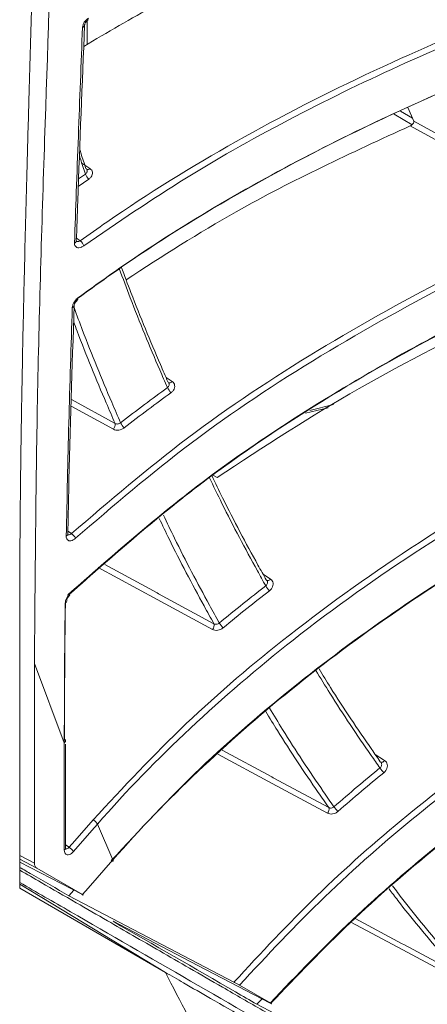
# Model space of a CAD drawing. Header units: millimetres. Extents: x 0 to 1118, y 0 to 864.
# Tile 202 of 256: x 223.22 to 227.75, y 611.84 to 622.8. Entities that reach past the tile are written whole.
import ezdxf

# ---------------------------------------------------------------- set-up
doc = ezdxf.new("R2010")
doc.units = ezdxf.units.MM

msp = doc.modelspace()

# ---------------------------------------------------------------- linework, layer by layer
at = {"color": 7, "linetype": 'Continuous', "lineweight": 15}
for p, q in [((223.9675, 622.7849), (223.9675, 622.5204)), ((223.9372, 622.7345), (223.9372, 622.7339)), ((227.597, 621.6677), (227.5322, 621.817)), ((223.9604, 621.1291), (223.9599, 621.1294)), ((223.8207, 619.6154), (223.8207, 619.614)), ((226.704, 618.513), (226.4414, 618.4473)), ((226.3953, 618.4166), (226.6445, 618.4757)), ((223.7512, 617.0707), (223.7512, 617.0713)), ((223.2162, 616.0981), (223.2162, 613.1333)), ((223.3801, 613.4141), (223.3801, 615.635)), ((223.7271, 613.5766), (223.7271, 614.7363)), ((227.2348, 614.532), (227.2253, 614.5415)), ((223.9061, 613.0661), (223.2162, 613.4253)), ((223.915, 613.0629), (223.406, 613.3569)), ((223.2162, 613.1333), (224.8359, 612.1979)), ((223.8189, 613.1115), (223.7616, 613.0504)), ((223.7616, 613.0504), (225.5985, 612.089)), ((226.0094, 611.8539), (225.6601, 612.0554)), ((225.9111, 611.9035), (225.8523, 611.8435)), ((225.8523, 611.8435), (227.6932, 610.8801))]:
    msp.add_line(p, q, dxfattribs=at)
at = {"color": 9, "linetype": 'Continuous', "lineweight": 0}
for p, q in [((227.4508, 621.7783), (227.583, 621.7)), ((227.5787, 621.6262), (227.3792, 621.7444)), ((223.907, 621.1989), (223.9978, 621.1394)), ((223.9843, 621.0207), (223.8681, 620.9392)), ((223.8714, 621.0256), (223.9469, 621.0784)), ((223.847, 620.3649), (223.8903, 620.3356)), ((224.8437, 618.8146), (224.9109, 618.7707)), ((224.2575, 618.2398), (223.7892, 618.4967)), ((223.7914, 618.5701), (224.2769, 618.3037)), ((225.3637, 617.7274), (225.4115, 617.7027)), ((223.7524, 617.1051), (223.7918, 617.0783)), ((225.9222, 616.6259), (226.0042, 616.5725)), ((223.38, 615.635), (223.7124, 614.7517)), ((227.1684, 614.6231), (227.274, 614.5546)), ((224.0817, 613.8467), (224.2536, 613.4491)), ((223.7271, 613.6146), (223.7645, 613.5889)), ((223.2162, 613.4995), (223.3801, 613.4141)), ((223.406, 613.3569), (223.2162, 613.4558)), ((224.8359, 612.1979), (223.2162, 613.1797))]:
    msp.add_line(p, q, dxfattribs=at)
at = {"color": 9, "linetype": 'Continuous', "lineweight": 0, "flags": 128}
for points in [[(228.7988, 620.9347), (228.7699, 620.9505), (228.2016, 621.2622), (227.5594, 621.6145)], [(227.597, 621.6677), (228.2074, 621.3329), (228.2206, 621.3256), (228.8178, 620.9981)], [(224.9109, 618.7707), (224.904, 618.7646), (224.8968, 618.7599), (224.8898, 618.7568), (224.883, 618.7554), (224.8769, 618.7557), (224.8717, 618.7577), (224.8712, 618.758)], [(225.3596, 616.0119), (224.744, 616.3467), (224.0887, 616.7031)], [(224.1641, 616.7343), (224.7437, 616.4191), (224.7601, 616.4102), (225.3757, 616.0754)], [(226.0042, 616.5725), (225.9974, 616.566), (225.9903, 616.5608), (225.9832, 616.557), (225.9764, 616.555), (225.9701, 616.5547), (225.9645, 616.5561), (225.9619, 616.5575)], [(223.7124, 613.5562), (223.7124, 613.6378), (223.7124, 613.9644), (223.7124, 614.7517)], [(225.4681, 614.6694), (226.0201, 614.3717), (226.0364, 614.3629), (226.6523, 614.0309)], [(226.6395, 613.9682), (226.0235, 614.3003), (225.419, 614.6263)], [(227.274, 614.5546), (227.2674, 614.5477), (227.2604, 614.542), (227.2533, 614.5377), (227.2464, 614.535), (227.2399, 614.5341), (227.234, 614.5348), (227.2297, 614.5369)], [(223.7645, 613.5889), (223.828, 613.6614), (224.0321, 613.8941)], [(224.0817, 613.8467), (224.0181, 613.7742), (223.8141, 613.5415)], [(226.9464, 612.797), (227.4703, 612.5169), (227.4865, 612.5082), (228.1024, 612.1789)], [(228.0929, 612.1173), (227.477, 612.4467), (226.8992, 612.7556)]]:
    msp.add_lwpolyline(points, dxfattribs=at)
at = {"color": 7, "linetype": 'Continuous', "lineweight": 15, "flags": 128}
for points in [[(223.8589, 619.677), (223.8603, 619.6786), (223.861, 619.682), (223.8606, 619.6867), (223.859, 619.6925)], [(223.7705, 616.3904), (223.7714, 616.3916), (223.7721, 616.3947), (223.7714, 616.3991), (223.7695, 616.4045)], [(223.915, 613.0629), (223.9785, 613.1354), (224.2536, 613.4491)], [(226.0007, 611.8569), (225.1107, 612.3202), (224.2542, 612.7661)]]:
    msp.add_lwpolyline(points, dxfattribs=at)
at = {"color": 9, "linetype": 'Continuous', "lineweight": 0}
for centre, radius, start, end in [((223.9077, 622.7392), 0.0299, 283.15391, 349.79689), ((223.9722, 621.1596), 0.0327, 248.90872, 321.77436), ((224.1082, 621.142), 0.1734, 201.50607, 224.39218), ((223.8181, 620.3378), 0.0278, 284.67638, 351.895), ((223.7844, 620.2209), 0.1561, 21.78282, 47.26851), ((223.7926, 619.6194), 0.0286, 286.87743, 349.1719), ((225.0633, 618.803), 0.2277, 206.2891, 223.60737), ((224.2074, 618.2899), 0.0709, 314.99541, 11.18002), ((224.5143, 618.399), 0.197, 206.67686, 226.74034), ((223.7255, 617.0738), 0.0259, 289.25156, 353.11731), ((223.7009, 616.9556), 0.1527, 27.44974, 53.47187), ((226.2462, 616.6746), 0.3438, 211.19403, 222.59013), ((223.7128, 616.3294), 0.0258, 291.19298, 354.88998), ((225.673, 616.2296), 0.2787, 211.61079, 225.70182), ((225.3111, 616.0581), 0.0669, 316.41113, 14.97619), ((227.8221, 614.9101), 0.7434, 216.16439, 221.4025), ((226.5932, 614.0103), 0.0626, 317.67455, 19.15196), ((227.1111, 614.3375), 0.4988, 216.63699, 224.46185), ((223.7031, 613.5784), 0.0241, 292.89268, 355.78539), ((223.686, 613.4572), 0.1534, 33.36111, 59.21537)]:
    msp.add_arc(centre, radius, start, end, dxfattribs=at)
at = {"color": 7, "linetype": 'Continuous', "lineweight": 15}
msp.add_ellipse((223.4685, 613.4652), major_axis=(0.0625, 0.1083), ratio=0.5770599, start_param=2.356035, end_param=3.1413332, dxfattribs=at)
for points, knots in [([(223.3801, 615.635), (223.3877, 616.6123), (223.4028, 618.5669), (223.5213, 622.4256), (223.6989, 627.2619), (223.7829, 633.1671), (223.7145, 638.5249), (223.5597, 643.2642), (223.4186, 647.333), (223.3929, 650.0092), (223.3801, 651.3472)], [0, 0, 0, 0, 0.0824226, 0.1648512, 0.329759, 0.4972189, 0.664678, 0.77646, 0.8882417, 1, 1, 1, 1]), ([(223.2162, 650.6948), (223.2164, 650.5656), (223.2166, 650.3071), (223.2185, 649.9185), (223.2214, 649.5293), (223.2254, 649.1396), (223.2292, 648.8401), (223.2327, 648.5958), (223.2363, 648.3549), (223.2426, 647.9754), (223.2527, 647.4414), (223.2629, 646.9701), (223.2707, 646.6283), (223.2747, 646.4617), (223.2786, 646.2995), (223.283, 646.1209), (223.2916, 645.7772), (223.3044, 645.288), (223.321, 644.6803), (223.3367, 644.1224), (223.352, 643.5854), (223.3675, 643.0475), (223.3819, 642.5423), (223.3959, 642.0476), (223.4128, 641.445), (223.43, 640.8115), (223.4469, 640.1566), (223.4613, 639.5712), (223.4767, 638.9042), (223.4911, 638.2243), (223.5043, 637.5241), (223.5158, 636.8312), (223.5252, 636.148), (223.5314, 635.6007), (223.5356, 635.1495), (223.539, 634.7141), (223.5415, 634.2632), (223.543, 633.8623), (223.5436, 633.5746), (223.5438, 633.3664), (223.5439, 633.2111), (223.5438, 633.0559), (223.5435, 632.7417), (223.5421, 632.2586), (223.5389, 631.6754), (223.5345, 631.1338), (223.5293, 630.6355), (223.5241, 630.2126), (223.5192, 629.8556), (223.5149, 629.5725), (223.5103, 629.2896), (223.506, 629.0419), (223.5018, 628.8138), (223.4971, 628.564), (223.489, 628.1541), (223.4784, 627.664), (223.467, 627.1757), (223.4567, 626.7578), (223.4452, 626.3064), (223.4309, 625.7697), (223.4165, 625.2525), (223.4005, 624.6935), (223.382, 624.0614), (223.3604, 623.3345), (223.3389, 622.6094), (223.3183, 621.8974), (223.2978, 621.1665), (223.2797, 620.4731), (223.2634, 619.7983), (223.2486, 619.1158), (223.2351, 618.372), (223.2247, 617.6166), (223.2177, 616.859), (223.2167, 616.3518), (223.2162, 616.0982)], [0, 0, 0, 0, 0.0111982, 0.0223958, 0.0335931, 0.0447901, 0.055987, 0.0593691, 0.065792, 0.0766936, 0.0919592, 0.1115892, 0.1170498, 0.1212102, 0.1258354, 0.1309253, 0.1364801, 0.1552093, 0.1727159, 0.1883547, 0.2028126, 0.2185246, 0.2342366, 0.2459071, 0.2607305, 0.2856566, 0.2999974, 0.3166798, 0.3357037, 0.3570689, 0.3749212, 0.3957488, 0.4165763, 0.4336819, 0.4428897, 0.455475, 0.471263, 0.4818541, 0.4901559, 0.4961682, 0.499891, 0.5036148, 0.5096279, 0.5271485, 0.5455595, 0.560353, 0.5743166, 0.5890197, 0.5972715, 0.6055235, 0.6137756, 0.6220277, 0.6272171, 0.6337597, 0.6439247, 0.6631642, 0.6767955, 0.6868353, 0.699921, 0.7165194, 0.7341014, 0.7455016, 0.7658044, 0.7898499, 0.8096351, 0.8297721, 0.8526353, 0.8740561, 0.8908119, 0.9119719, 0.933977, 0.9559828, 0.9779901, 1, 1, 1, 1]), ([(247.9492, 625.7002), (246.3732, 625.5982), (244.0066, 625.4449), (240.8354, 625.1114), (238.451, 624.7949), (236.0676, 624.3948), (233.6763, 623.8879), (231.289, 623.2503), (229.3068, 622.5756), (227.7473, 621.9308), (226.5774, 621.3776), (225.4416, 620.757), (224.5294, 620.1831), (224.0138, 619.8091), (223.8411, 619.6838)], [0, 0, 0, 0, 0.1910487, 0.2868821, 0.3827056, 0.4783958, 0.5740632, 0.6716674, 0.7692062, 0.8198143, 0.8704137, 0.9221822, 0.9739384, 1, 1, 1, 1]), ([(223.859, 619.6925), (224.0311, 619.8173), (224.6532, 620.2685), (225.8067, 620.9748), (227.3408, 621.7562), (229.1587, 622.5246), (231.2603, 623.2435), (233.6357, 623.8834), (236.034, 624.3906), (238.6953, 624.8359), (241.6119, 625.2077), (244.778, 625.5007), (246.881, 625.6324), (247.9325, 625.6982)], [0, 0, 0, 0, 0.0260082, 0.0940204, 0.1622789, 0.2304117, 0.3267472, 0.4234166, 0.5203089, 0.6169494, 0.7445744, 0.8722957, 1, 1, 1, 1]), ([(223.7918, 617.0783), (224.2132, 617.4401), (225.0679, 618.174), (226.5194, 619.1329), (228.0623, 619.9908), (229.8786, 620.8327), (231.9645, 621.6255), (234.3109, 622.3411), (236.6806, 622.9225), (239.311, 623.4483), (242.1951, 623.9072), (245.3277, 624.2945), (247.4102, 624.4911), (248.4514, 624.5894)], [0, 0, 0, 0, 0.064482, 0.1307787, 0.1973162, 0.2637333, 0.3559323, 0.4484333, 0.541137, 0.633613, 0.7556891, 0.8778509, 1, 1, 1, 1]), ([(248.4593, 624.5237), (247.4186, 624.4255), (245.3372, 624.2291), (242.2064, 623.8419), (239.3246, 623.3832), (236.697, 622.8577), (234.3308, 622.277), (231.9878, 621.5622), (229.9057, 620.7706), (228.0936, 619.9303), (226.5551, 619.0746), (225.1082, 618.1183), (224.2563, 617.3866), (223.8364, 617.026)], [0, 0, 0, 0, 0.1222669, 0.2445466, 0.3667402, 0.4592253, 0.5519383, 0.6444483, 0.736656, 0.802988, 0.86944, 0.9356512, 1, 1, 1, 1]), ([(248.6889, 624.1115), (247.1289, 623.9602), (244.7867, 623.7331), (241.652, 623.307), (239.2964, 622.9213), (236.9427, 622.4522), (234.5827, 621.8758), (232.228, 621.168), (230.2644, 620.4306), (228.7084, 619.7289), (227.5281, 619.1235), (226.3832, 618.4464), (225.079, 617.5669), (224.2518, 616.8377), (223.7505, 616.3957)], [0, 0, 0, 0, 0.1804331, 0.2708964, 0.3613508, 0.4517151, 0.5420589, 0.6341008, 0.726085, 0.7748471, 0.8236003, 0.8734706, 0.9233283, 1, 1, 1, 1]), ([(223.7695, 616.4045), (224.2692, 616.8446), (225.197, 617.6618), (226.7491, 618.6796), (228.2954, 619.5339), (230.1136, 620.3707), (232.199, 621.1577), (234.5426, 621.8675), (236.9089, 622.4441), (239.5363, 622.9662), (242.4178, 623.4225), (245.5484, 623.8086), (247.6299, 624.0066), (248.6706, 624.1056)], [0, 0, 0, 0, 0.07651412, 0.14204612, 0.20781672, 0.27346898, 0.36440841, 0.45564171, 0.54707281, 0.6382827, 0.75880363, 0.87940735, 1, 1, 1, 1]), ([(226.6707, 623.834), (226.0078, 623.5597), (225.058, 623.1666), (224.1904, 622.653), (223.9282, 622.4979)], [0, 0, 0, 0, 0.697842, 1, 1, 1, 1]), ([(223.9374, 622.7346), (223.9374, 622.7356), (223.9374, 622.7387), (223.9404, 622.7497), (223.9481, 622.7643), (223.9601, 622.7793), (223.9721, 622.79), (223.9791, 622.7939), (223.981, 622.7949)], [0, 0, 0, 0, 0.0937379, 0.2854313, 0.4852157, 0.6983941, 0.9207185, 1, 1, 1, 1]), ([(223.8459, 620.3339), (223.8511, 620.4811), (223.8798, 621.2822), (223.9115, 622.0815), (223.9373, 622.7339)], [0, 0, 0, 0, 0.1837482, 1, 1, 1, 1]), ([(249.5559, 622.631), (248.4036, 622.4827), (246.0992, 622.1862), (243.0132, 621.6949), (240.304, 621.1718), (237.9757, 620.6378), (235.8282, 620.047), (233.8682, 619.4092), (232.0865, 618.7314), (230.3266, 617.9419), (228.7677, 617.1055), (227.4275, 616.2554), (226.285, 615.4125), (225.2001, 614.4814), (224.5566, 613.7878), (224.2349, 613.4411)], [0, 0, 0, 0, 0.12980889, 0.25959371, 0.3468664, 0.43416507, 0.52138431, 0.5892135, 0.65702677, 0.72632258, 0.79558267, 0.84571364, 0.89582999, 0.9479213, 1, 1, 1, 1]), ([(224.2535, 613.4491), (224.2535, 613.4491), (224.5486, 613.7898), (225.1816, 614.4419), (226.2351, 615.3675), (227.3871, 616.2228), (228.7416, 617.0854), (230.2863, 617.9162), (232.0272, 618.7024), (233.8186, 619.3878), (236.1753, 620.1561), (239.0894, 620.9188), (242.5608, 621.6156), (246.045, 622.1721), (248.3724, 622.4716), (249.5363, 622.6213)], [0, 0, 0, 0, 0.0000006, 0.0499309, 0.0998717, 0.1519586, 0.2040624, 0.2716787, 0.3393281, 0.4087404, 0.4781705, 0.607752, 0.7374086, 0.8686915, 1, 1, 1, 1]), ([(227.5594, 621.6145), (226.903, 621.3133), (225.8061, 620.8098), (224.8026, 620.1625), (224.3995, 619.9024)], [0, 0, 0, 0, 0.5982869, 1, 1, 1, 1]), ([(227.5594, 621.6145), (227.5657, 621.6179), (227.5786, 621.6246), (227.5919, 621.6381), (227.5987, 621.6516), (227.5994, 621.6613), (227.5976, 621.6662), (227.597, 621.6677)], [0, 0, 0, 0, 0.262247, 0.525638, 0.7211033, 0.9172253, 1, 1, 1, 1]), ([(223.884, 621.3509), (223.8888, 621.3353), (223.9109, 621.2641), (223.9345, 621.1943), (223.9529, 621.1399)], [0, 0, 0, 0, 0.220129, 1, 1, 1, 1]), ([(223.9469, 621.0784), (223.928, 621.1343), (223.9055, 621.2007), (223.8845, 621.2683), (223.8812, 621.2789)], [0, 0, 0, 0, 0.8424713, 1, 1, 1, 1]), ([(250.5427, 621.2685), (249.0247, 621.0207), (246.7463, 620.6489), (243.7046, 620.0523), (241.2193, 619.4972), (238.536, 618.7916), (235.9662, 617.9572), (233.7235, 617.0731), (231.8119, 616.1789), (230.208, 615.2756), (228.9086, 614.4152), (227.8817, 613.6396), (226.8977, 612.7937), (226.2997, 612.1691), (226.0007, 611.8569)], [0, 0, 0, 0, 0.17729844, 0.26609505, 0.35488409, 0.4673262, 0.57971746, 0.65713312, 0.73463046, 0.81190979, 0.85827114, 0.90462301, 0.95231657, 1, 1, 1, 1]), ([(226.0094, 611.8539), (226.2986, 612.1568), (226.8771, 612.7627), (227.8463, 613.6022), (228.8793, 614.3876), (230.1751, 615.2477), (231.7397, 616.1324), (233.5735, 616.9994), (235.7971, 617.8901), (238.4113, 618.7495), (241.1645, 619.4759), (243.6821, 620.0384), (246.7225, 620.635), (249.0015, 621.0067), (250.5221, 621.2548)], [0, 0, 0, 0, 0.04625658, 0.09252205, 0.14025422, 0.18799727, 0.26234629, 0.33689117, 0.41135999, 0.52808021, 0.64486161, 0.73353641, 0.82221908, 1, 1, 1, 1]), ([(223.9655, 621.1224), (223.9647, 621.125), (223.9627, 621.1319), (223.9567, 621.1368), (223.9529, 621.1399)], [0, 0, 0, 0, 0.3815318, 1, 1, 1, 1]), ([(223.8454, 620.33), (223.8456, 620.3296), (223.8463, 620.3285), (223.8459, 620.332), (223.8457, 620.3341)], [0, 0, 0, 0, 0.37797769, 1, 1, 1, 1]), ([(224.3463, 620.0445), (224.3817, 619.949), (224.5186, 619.58), (224.6949, 619.1572), (224.8366, 618.8308), (224.8645, 618.7666)], [0, 0, 0, 0, 0.21892093, 0.84637235, 1, 1, 1, 1]), ([(223.7517, 617.0707), (223.7548, 617.2292), (223.7714, 618.0812), (223.7993, 618.9262), (223.822, 619.6141)], [0, 0, 0, 0, 0.1860248, 1, 1, 1, 1]), ([(223.821, 619.6155), (223.821, 619.6166), (223.8209, 619.62), (223.8238, 619.6314), (223.831, 619.6467), (223.8425, 619.6623), (223.8528, 619.6729), (223.8583, 619.6764), (223.859, 619.6768)], [0, 0, 0, 0, 0.0963356, 0.295263, 0.5089172, 0.7341134, 0.9667434, 1, 1, 1, 1]), ([(228.6241, 619.5467), (228.0731, 619.272), (226.9656, 618.72), (225.9312, 618.0429), (225.4115, 617.7027)], [0, 0, 0, 0, 0.4975736, 1, 1, 1, 1]), ([(224.8762, 618.7518), (224.8756, 618.7534), (224.8737, 618.7595), (224.8683, 618.7636), (224.8645, 618.7666)], [0, 0, 0, 0, 0.2774947, 1, 1, 1, 1]), ([(225.3513, 617.7245), (225.3914, 617.6411), (225.5549, 617.3011), (225.7602, 616.9177), (225.9261, 616.6186), (225.9565, 616.5639)], [0, 0, 0, 0, 0.2098832, 0.8553268, 1, 1, 1, 1]), ([(223.7516, 617.0654), (223.7516, 617.0652), (223.7516, 617.0648), (223.7514, 617.0691), (223.7513, 617.0714)], [0, 0, 0, 0, 0.4739902, 1, 1, 1, 1]), ([(225.9674, 616.5515), (225.9671, 616.5522), (225.9653, 616.5575), (225.9605, 616.5609), (225.9565, 616.5639)], [0, 0, 0, 0, 0.1530286, 1, 1, 1, 1]), ([(223.7124, 614.7518), (223.7124, 614.7518), (223.7124, 615.1789), (223.7146, 615.6968), (223.721, 616.2129), (223.7221, 616.3054)], [0, 0, 0, 0, 0.0000078, 0.8208171, 1, 1, 1, 1]), ([(223.7249, 616.3294), (223.7237, 616.2427), (223.7167, 615.7321), (223.715, 615.2184), (223.7136, 614.7918)], [0, 0, 0, 0, 0.1697183, 1, 1, 1, 1]), ([(223.7388, 616.3272), (223.7387, 616.3284), (223.7386, 616.3323), (223.7412, 616.3444), (223.7477, 616.3605), (223.758, 616.3774), (223.7665, 616.3861), (223.7706, 616.3903)], [0, 0, 0, 0, 0.097353, 0.3050453, 0.5341318, 0.7737208, 1, 1, 1, 1]), ([(226.545, 615.5734), (226.587, 615.5047), (226.7742, 615.1977), (227.0046, 614.8575), (227.1936, 614.5869), (227.2253, 614.5415)], [0, 0, 0, 0, 0.19376472, 0.86479176, 1, 1, 1, 1]), ([(223.7136, 614.7918), (223.7175, 614.7888), (223.7252, 614.7829), (223.7282, 614.7716), (223.7245, 614.7605), (223.7165, 614.7546), (223.7124, 614.7517)], [0, 0, 0, 0, 0.2500446, 0.5000467, 0.7500026, 1, 1, 1, 1]), ([(223.7279, 613.5695), (223.7277, 613.5697), (223.7274, 613.5699), (223.7273, 613.5748), (223.7273, 613.577)], [0, 0, 0, 0, 0.56961128, 1, 1, 1, 1]), ([(223.7616, 613.0504), (223.6236, 613.1301), (223.4406, 613.2358), (223.2605, 613.3397), (223.2162, 613.3653)], [0, 0, 0, 0, 0.7541385, 1, 1, 1, 1]), ([(224.2535, 613.4491), (224.255, 613.4458), (224.258, 613.4393), (224.2552, 613.4348), (224.2476, 613.4348), (224.2391, 613.439), (224.2349, 613.4411)], [0, 0, 0, 0, 0.2499946, 0.4999439, 0.7499487, 1, 1, 1, 1]), ([(226.4927, 611.4429), (226.415, 611.4878), (226.2234, 611.5984), (225.8826, 611.7952), (225.4975, 612.0176), (225.1158, 612.238), (224.784, 612.4296), (224.4801, 612.6051), (224.1701, 612.7842), (223.8294, 612.9809), (223.5034, 613.1691), (223.2956, 613.2891), (223.2162, 613.3349)], [0, 0, 0, 0, 0.0699994, 0.1725241, 0.3075707, 0.4185482, 0.5193821, 0.6102256, 0.6969957, 0.8045112, 0.9253298, 1, 1, 1, 1]), ([(226.4725, 611.318), (226.0194, 611.5797), (225.1131, 612.103), (224.0241, 612.7318), (223.4034, 613.0902), (223.2162, 613.1983)], [0, 0, 0, 0, 0.411205, 0.8224174, 1, 1, 1, 1]), ([(223.9061, 613.0661), (223.9097, 613.0643), (223.9167, 613.0606), (223.9227, 613.0578), (223.9242, 613.0573), (223.9214, 613.0592), (223.9169, 613.0618), (223.915, 613.0629)], [0, 0, 0, 0, 0.204246, 0.4083143, 0.6161435, 0.8343193, 1, 1, 1, 1]), ([(225.8523, 611.8435), (225.7735, 611.889), (225.2352, 612.1997), (224.7059, 612.5053), (224.2542, 612.7661)], [0, 0, 0, 0, 0.1465157, 1, 1, 1, 1]), ([(224.8359, 612.1979), (224.9035, 612.1589), (225.0698, 612.0629), (225.3687, 611.8903), (225.7212, 611.6867), (226.0809, 611.479), (226.4031, 611.2929), (226.6958, 611.1239), (226.9951, 610.9511), (227.3256, 610.7602), (227.7203, 610.5323), (228.1233, 610.2996), (228.4784, 610.0945), (228.6779, 609.9793), (228.7563, 609.9341)], [0, 0, 0, 0, 0.053622, 0.1320807, 0.2353716, 0.3288818, 0.410565, 0.483253, 0.5528407, 0.6385083, 0.7339244, 0.8508873, 0.9414294, 1, 1, 1, 1]), ([(225.6601, 612.0554), (225.6566, 612.0575), (225.6495, 612.0615), (225.6346, 612.0697), (225.6187, 612.0784), (225.6063, 612.085), (225.6002, 612.0882), (225.5985, 612.089)], [0, 0, 0, 0, 0.2310568, 0.4620281, 0.6927101, 0.9175422, 1, 1, 1, 1]), ([(226.0007, 611.8569), (226.0043, 611.855), (226.0115, 611.8513), (226.0174, 611.8485), (226.0188, 611.8481), (226.0159, 611.8501), (226.0113, 611.8527), (226.0094, 611.8539)], [0, 0, 0, 0, 0.2083945, 0.4168429, 0.6248582, 0.8373119, 1, 1, 1, 1])]:
    msp.add_open_spline(points, degree=3, knots=knots, dxfattribs=at)
at = {"color": 9, "linetype": 'Continuous', "lineweight": 0}
for points, knots in [([(223.8903, 620.3356), (223.9887, 620.4056), (224.541, 620.7985), (225.6112, 621.459), (227.1434, 622.2436), (228.9604, 623.0167), (231.0632, 623.7407), (233.4416, 624.3856), (235.8435, 624.8969), (238.508, 625.3456), (241.4273, 625.7198), (244.5955, 626.014), (246.6998, 626.1448), (247.7518, 626.2102)], [0, 0, 0, 0, 0.0148987, 0.0836283, 0.1526065, 0.221457, 0.3189567, 0.4167985, 0.514868, 0.6126791, 0.7417261, 0.8708723, 1, 1, 1, 1]), ([(247.7567, 626.1437), (246.1817, 626.0422), (243.8164, 625.89), (240.6468, 625.555), (238.2643, 625.2368), (235.8837, 624.8343), (233.4961, 624.3246), (231.1126, 623.6835), (229.1079, 622.996), (227.5012, 622.3246), (226.2621, 621.7244), (225.056, 621.0524), (224.3049, 620.5367), (223.9293, 620.2789)], [0, 0, 0, 0, 0.1935044, 0.2905819, 0.3876494, 0.4844866, 0.5813002, 0.6801003, 0.7788331, 0.8333907, 0.887936, 0.9439764, 1, 1, 1, 1]), ([(224.0321, 613.8941), (224.3694, 614.2568), (225.0442, 614.9821), (226.2632, 616.0162), (227.6433, 616.9983), (229.1791, 617.9058), (230.9752, 618.8018), (233.0324, 619.6513), (235.3408, 620.4286), (237.6727, 621.0723), (240.2629, 621.6683), (243.1055, 622.2058), (246.1957, 622.6817), (248.2521, 622.9432), (249.2803, 623.074)], [0, 0, 0, 0, 0.05465888, 0.10933308, 0.17280919, 0.23650735, 0.30009721, 0.38773505, 0.47563784, 0.56372005, 0.65160341, 0.76768918, 0.88384838, 1, 1, 1, 1]), ([(249.2913, 623.0092), (248.2636, 622.8786), (246.2082, 622.6173), (243.1195, 622.1417), (240.2791, 621.6044), (237.6915, 621.0087), (235.3629, 620.3658), (233.0577, 619.5894), (231.0043, 618.7409), (229.212, 617.8468), (227.6813, 616.9411), (226.3027, 615.9634), (225.0967, 614.9264), (224.4032, 614.218), (224.0816, 613.8467), (224.0816, 613.8467)], [0, 0, 0, 0, 0.11627497, 0.23255731, 0.34876612, 0.43666759, 0.52476787, 0.61268851, 0.70034411, 0.76386089, 0.8274856, 0.89088853, 0.94545167, 0.99999955, 1, 1, 1, 1]), ([(223.9824, 622.8122), (223.9735, 622.806), (223.9555, 622.7936), (223.9338, 622.7672), (223.9184, 622.7381), (223.9158, 622.7194), (223.9145, 622.7101)], [0, 0, 0, 0, 0.2447558, 0.4982171, 0.7489175, 1, 1, 1, 1]), ([(223.8252, 620.3108), (223.8319, 620.5), (223.8459, 620.8969), (223.8756, 621.6966), (223.8991, 622.307), (223.9145, 622.7101)], [0, 0, 0, 0, 0.2362909, 0.4956922, 1, 1, 1, 1]), ([(225.5985, 612.089), (225.8999, 612.4137), (226.5028, 613.0629), (227.5238, 613.9613), (228.6182, 614.7995), (229.9561, 615.6867), (231.5355, 616.5772), (233.3534, 617.4362), (235.5564, 618.3199), (238.1456, 619.1737), (240.8797, 619.8984), (243.3883, 620.4608), (246.4302, 621.0586), (248.7102, 621.4275), (250.2315, 621.6736)], [0, 0, 0, 0, 0.04863197, 0.09727467, 0.14766909, 0.19807737, 0.27122655, 0.34456254, 0.4178249, 0.53255635, 0.64734624, 0.73539382, 0.82344916, 1, 1, 1, 1]), ([(250.2458, 621.6101), (248.7284, 621.3647), (246.451, 620.9964), (243.4104, 620.3991), (240.9372, 619.8446), (238.2774, 619.1416), (235.7392, 618.3142), (233.5244, 617.4393), (231.6367, 616.5561), (230.0286, 615.6524), (228.6999, 614.7731), (227.6217, 613.9535), (226.5914, 613.055), (225.9705, 612.3886), (225.6601, 612.0554)], [0, 0, 0, 0, 0.17646509, 0.26485775, 0.35324274, 0.46386996, 0.574448, 0.65057789, 0.72678676, 0.80278725, 0.85131154, 0.89982393, 0.94991812, 1, 1, 1, 1]), ([(223.9469, 621.0784), (223.9476, 621.079), (223.9528, 621.0826), (223.961, 621.0909), (223.9671, 621.1041), (223.9686, 621.1152), (223.9662, 621.1209), (223.9655, 621.1224)], [0, 0, 0, 0, 0.047093, 0.3280602, 0.609624, 0.8917465, 1, 1, 1, 1]), ([(223.9843, 621.0207), (223.9858, 621.0217), (223.9962, 621.029), (224.0125, 621.0452), (224.0256, 621.0711), (224.0275, 621.0975), (224.0189, 621.1219), (224.0048, 621.1335), (223.9978, 621.1394)], [0, 0, 0, 0, 0.03240927, 0.22566123, 0.41912801, 0.61275805, 0.80636455, 1, 1, 1, 1]), ([(227.6932, 610.8801), (227.8616, 611.0527), (228.455, 611.6612), (229.5653, 612.6214), (231.0471, 613.6964), (232.845, 614.7948), (234.9638, 615.8662), (237.396, 616.8692), (239.8614, 617.709), (242.5067, 618.4737), (245.3239, 619.1714), (248.3098, 619.8128), (250.3004, 620.2025), (251.2956, 620.3973)], [0, 0, 0, 0, 0.0270343, 0.0953028, 0.1638321, 0.2322355, 0.3328561, 0.4338237, 0.53505, 0.6360244, 0.7573115, 0.8786554, 1, 1, 1, 1]), ([(223.8252, 620.3108), (223.8253, 620.3058), (223.8256, 620.2921), (223.8336, 620.2737), (223.8508, 620.26), (223.8744, 620.2562), (223.9019, 620.2618), (223.9202, 620.2732), (223.9293, 620.2789)], [0, 0, 0, 0, 0.1018968, 0.2803445, 0.4599242, 0.6400918, 0.8201093, 1, 1, 1, 1]), ([(223.8903, 620.3356), (223.8852, 620.3331), (223.8751, 620.328), (223.8601, 620.3264), (223.85, 620.3275), (223.8464, 620.3304), (223.8459, 620.3308)], [0, 0, 0, 0, 0.3184913, 0.6368905, 0.9537111, 1, 1, 1, 1]), ([(224.8592, 618.7022), (224.8307, 618.7679), (224.6883, 619.096), (224.5058, 619.5346), (224.3638, 619.9183), (224.3232, 620.028)], [0, 0, 0, 0, 0.1515576, 0.7574635, 1, 1, 1, 1]), ([(223.734, 617.0493), (223.7429, 617.4696), (223.7608, 618.3198), (223.7874, 619.1648), (223.8009, 619.5921)], [0, 0, 0, 0, 0.4943815, 1, 1, 1, 1]), ([(223.859, 619.6925), (223.8528, 619.6873), (223.838, 619.6752), (223.819, 619.6502), (223.8044, 619.6203), (223.8021, 619.6015), (223.8009, 619.5921)], [0, 0, 0, 0, 0.19680821, 0.46512632, 0.73237968, 1, 1, 1, 1]), ([(223.8214, 619.5921), (223.8525, 619.5074), (223.9842, 619.1495), (224.1596, 618.7251), (224.3053, 618.387), (224.3382, 618.3106)], [0, 0, 0, 0, 0.1936807, 0.8176838, 1, 1, 1, 1]), ([(224.2769, 618.3037), (224.2443, 618.3795), (224.0987, 618.7172), (223.9428, 619.0911), (223.8292, 619.3981), (223.8167, 619.432)], [0, 0, 0, 0, 0.2048266, 0.9119302, 1, 1, 1, 1]), ([(224.8592, 618.7022), (224.8601, 618.7029), (224.8654, 618.7069), (224.8735, 618.716), (224.8794, 618.7298), (224.8805, 618.7425), (224.8774, 618.7492), (224.8762, 618.7518)], [0, 0, 0, 0, 0.0548902, 0.3155036, 0.5767573, 0.8385401, 1, 1, 1, 1]), ([(224.8985, 618.646), (224.9003, 618.6474), (224.9109, 618.6554), (224.9271, 618.6731), (224.9396, 618.7004), (224.9411, 618.7279), (224.932, 618.7531), (224.9179, 618.7648), (224.9109, 618.7707)], [0, 0, 0, 0, 0.04039538, 0.23200962, 0.42388368, 0.61591169, 0.80796579, 1, 1, 1, 1]), ([(224.3382, 618.3106), (224.4267, 618.3789), (224.5983, 618.5115), (224.7741, 618.64), (224.8592, 618.7022)], [0, 0, 0, 0, 0.515688, 1, 1, 1, 1]), ([(224.8985, 618.646), (224.8136, 618.584), (224.6384, 618.4558), (224.4674, 618.3237), (224.3793, 618.2556)], [0, 0, 0, 0, 0.4843275, 1, 1, 1, 1]), ([(224.2769, 618.3037), (224.2817, 618.3016), (224.2909, 618.2974), (224.3077, 618.2973), (224.3243, 618.3013), (224.3336, 618.3075), (224.3382, 618.3106)], [0, 0, 0, 0, 0.2556402, 0.5040682, 0.7520895, 1, 1, 1, 1]), ([(224.2575, 618.2398), (224.2577, 618.2396), (224.2663, 618.235), (224.2857, 618.2286), (224.3182, 618.2285), (224.3514, 618.2371), (224.37, 618.2494), (224.3793, 618.2556)], [0, 0, 0, 0, 0.0068996, 0.2553891, 0.5036485, 0.7518202, 1, 1, 1, 1]), ([(225.9521, 616.4966), (225.921, 616.5528), (225.7542, 616.8536), (225.5409, 617.253), (225.3707, 617.6078), (225.3237, 617.7056)], [0, 0, 0, 0, 0.1426556, 0.7635742, 1, 1, 1, 1]), ([(225.3757, 616.0754), (225.3393, 616.1415), (225.1685, 616.4512), (224.9629, 616.8384), (224.8045, 617.1701), (224.7682, 617.246)], [0, 0, 0, 0, 0.1731838, 0.8107479, 1, 1, 1, 1]), ([(224.8141, 617.2843), (224.8549, 617.1988), (225.0175, 616.8575), (225.228, 616.4604), (225.3989, 616.1502), (225.4357, 616.0835)], [0, 0, 0, 0, 0.2079479, 0.8294888, 1, 1, 1, 1]), ([(223.7918, 617.0783), (223.7875, 617.075), (223.7789, 617.0685), (223.7657, 617.0646), (223.7561, 617.0643), (223.7523, 617.0669), (223.7515, 617.0674)], [0, 0, 0, 0, 0.30480536, 0.60985747, 0.91528098, 1, 1, 1, 1]), ([(223.734, 617.0493), (223.7344, 617.0424), (223.7353, 617.0267), (223.7454, 617.0086), (223.763, 616.9978), (223.7859, 616.9972), (223.8116, 617.0061), (223.8281, 617.0193), (223.8364, 617.026)], [0, 0, 0, 0, 0.13770386, 0.31058218, 0.48334954, 0.65580597, 0.82794992, 1, 1, 1, 1]), ([(225.9521, 616.4966), (225.9533, 616.4975), (225.9587, 616.5019), (225.9666, 616.5117), (225.9722, 616.5262), (225.9729, 616.5403), (225.9691, 616.548), (225.9674, 616.5515)], [0, 0, 0, 0, 0.0639187, 0.3080835, 0.5529774, 0.7985644, 1, 1, 1, 1]), ([(225.9931, 616.442), (225.9954, 616.4438), (226.0063, 616.4526), (226.0222, 616.4718), (226.0341, 616.5003), (226.035, 616.5288), (226.0255, 616.5548), (226.0113, 616.5666), (226.0042, 616.5725)], [0, 0, 0, 0, 0.0496523, 0.2393614, 0.4293871, 0.6195829, 0.809786, 1, 1, 1, 1]), ([(225.4357, 616.0835), (225.5237, 616.1557), (225.6938, 616.2955), (225.868, 616.4311), (225.9521, 616.4966)], [0, 0, 0, 0, 0.51704085, 1, 1, 1, 1]), ([(225.9931, 616.442), (225.9092, 616.3767), (225.7356, 616.2415), (225.5661, 616.1021), (225.4784, 616.0301)], [0, 0, 0, 0, 0.4829708, 1, 1, 1, 1]), ([(223.7695, 616.4045), (223.7655, 616.4005), (223.754, 616.3887), (223.738, 616.3648), (223.7249, 616.334), (223.7231, 616.3149), (223.7221, 616.3054)], [0, 0, 0, 0, 0.1470686, 0.4310346, 0.715334, 1, 1, 1, 1]), ([(225.3757, 616.0754), (225.3802, 616.0734), (225.3892, 616.0695), (225.4055, 616.0694), (225.4219, 616.0737), (225.4311, 616.0802), (225.4357, 616.0835)], [0, 0, 0, 0, 0.246003, 0.4976381, 0.7488894, 1, 1, 1, 1]), ([(225.3596, 616.0119), (225.3683, 616.0083), (225.386, 616.001), (225.4182, 616.0016), (225.4508, 616.0106), (225.4692, 616.0236), (225.4784, 616.0301)], [0, 0, 0, 0, 0.2454982, 0.4970857, 0.7485606, 1, 1, 1, 1]), ([(227.222, 614.4714), (227.1893, 614.5182), (226.9992, 614.7905), (226.7577, 615.1484), (226.5608, 615.472), (226.509, 615.557)], [0, 0, 0, 0, 0.132663, 0.772156, 1, 1, 1, 1]), ([(226.6523, 614.0309), (226.6132, 614.0871), (226.4185, 614.3676), (226.1818, 614.7203), (225.9952, 615.0283), (225.9522, 615.0992)], [0, 0, 0, 0, 0.162023, 0.8071408, 1, 1, 1, 1]), ([(225.9943, 615.1358), (226.0425, 615.0562), (226.2341, 614.7395), (226.4763, 614.3777), (226.6713, 614.0968), (226.7108, 614.0398)], [0, 0, 0, 0, 0.211201, 0.8401856, 1, 1, 1, 1]), ([(227.2645, 614.4184), (227.2672, 614.4208), (227.2784, 614.4304), (227.2941, 614.4511), (227.3052, 614.4807), (227.3055, 614.5102), (227.2955, 614.5368), (227.2811, 614.5487), (227.274, 614.5546)], [0, 0, 0, 0, 0.05994753, 0.24753764, 0.43546823, 0.62362278, 0.81179039, 1, 1, 1, 1]), ([(226.7108, 614.0398), (226.7981, 614.1155), (226.9666, 614.2615), (227.139, 614.4032), (227.222, 614.4714)], [0, 0, 0, 0, 0.5185837, 1, 1, 1, 1]), ([(227.222, 614.4714), (227.2233, 614.4726), (227.2289, 614.4774), (227.2366, 614.4879), (227.242, 614.5031), (227.2415, 614.518), (227.2386, 614.5282), (227.235, 614.5318), (227.2348, 614.532)], [0, 0, 0, 0, 0.0725489, 0.2997133, 0.5276568, 0.756298, 0.9852236, 1, 1, 1, 1]), ([(227.2645, 614.4184), (227.1818, 614.3504), (227.01, 614.2091), (226.8421, 614.0636), (226.755, 613.9881)], [0, 0, 0, 0, 0.48143, 1, 1, 1, 1]), ([(226.6523, 614.0309), (226.6565, 614.029), (226.6652, 614.0252), (226.681, 614.0252), (226.6972, 614.0297), (226.7063, 614.0365), (226.7108, 614.0398)], [0, 0, 0, 0, 0.2345761, 0.4901773, 0.7452021, 1, 1, 1, 1]), ([(224.0817, 613.8467), (224.0792, 613.8506), (224.0742, 613.8583), (224.0613, 613.8718), (224.0465, 613.8848), (224.0369, 613.891), (224.0321, 613.8941)], [0, 0, 0, 0, 0.2499946, 0.4999439, 0.7499487, 1, 1, 1, 1]), ([(226.6395, 613.9682), (226.6476, 613.9648), (226.6647, 613.9577), (226.6957, 613.9584), (226.7279, 613.9679), (226.746, 613.9814), (226.755, 613.9881)], [0, 0, 0, 0, 0.2340839, 0.4894693, 0.7447157, 1, 1, 1, 1]), ([(223.7645, 613.5889), (223.7609, 613.585), (223.7538, 613.5772), (223.7421, 613.5711), (223.7328, 613.5693), (223.7287, 613.5716), (223.7274, 613.5723)], [0, 0, 0, 0, 0.2923212, 0.5840649, 0.8749332, 1, 1, 1, 1]), ([(223.7124, 613.5562), (223.7124, 613.5562), (223.7124, 613.547), (223.7151, 613.5302), (223.7268, 613.5125), (223.7449, 613.5044), (223.7672, 613.5067), (223.7916, 613.5189), (223.8066, 613.534), (223.8141, 613.5415)], [0, 0, 0, 0, 0.0003791, 0.1669662, 0.3333337, 0.4997127, 0.6663081, 0.8331511, 1, 1, 1, 1]), ([(228.1024, 612.1789), (228.0325, 612.2596), (227.8007, 612.5274), (227.5393, 612.8415), (227.3552, 613.0835), (227.3227, 613.1263)], [0, 0, 0, 0, 0.262055, 0.8694367, 1, 1, 1, 1]), ([(227.3615, 613.1603), (227.3998, 613.1099), (227.5892, 612.8603), (227.8568, 612.5381), (228.0889, 612.2698), (228.1592, 612.1885)], [0, 0, 0, 0, 0.1499328, 0.7423429, 1, 1, 1, 1]), ([(224.836, 612.198), (225.1696, 611.5543), (225.8369, 610.2665), (226.9685, 608.4833), (227.8061, 607.3993), (228.2248, 606.8574)], [0, 0, 0, 0, 0.333268, 0.6667314, 1, 1, 1, 1])]:
    msp.add_open_spline(points, degree=3, knots=knots, dxfattribs=at)

doc.saveas('drawing.dxf')
